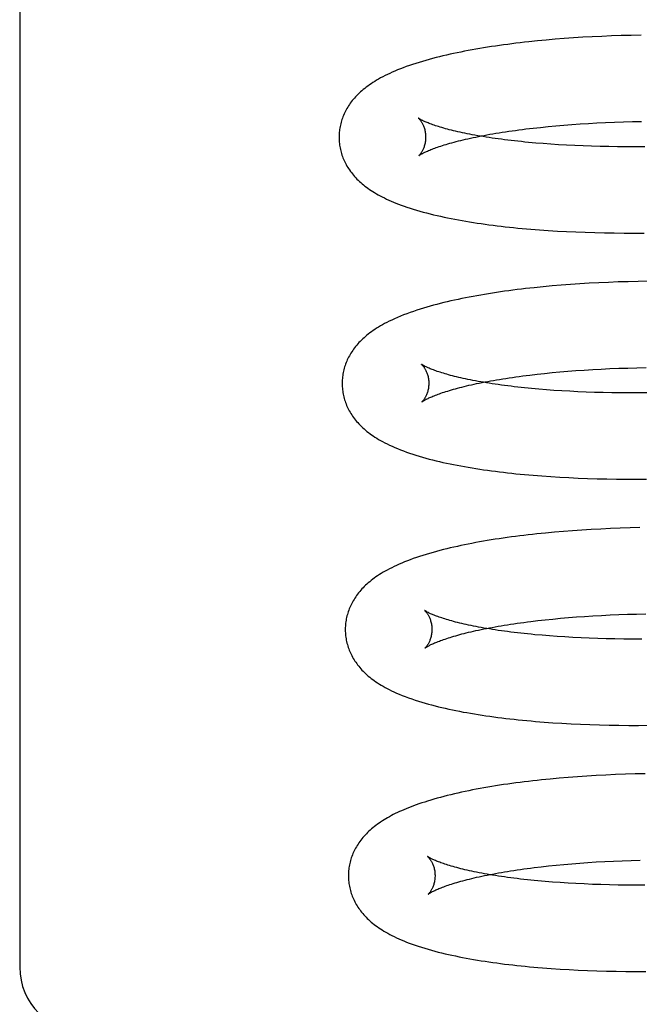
# Model space of a CAD drawing. Header units: inches. Extents: x 0 to 212, y 0 to 138.
# Tile 26 of 100: x 31.429 to 31.572, y 53.426 to 53.653. Entities that reach past the tile are written whole.
import ezdxf

# ---------------------------------------------------------------- set-up
doc = ezdxf.new("R2010")
doc.units = ezdxf.units.IN
doc.header["$LTSCALE"] = 11.6875
doc.header["$MEASUREMENT"] = 0
doc.linetypes.add('HIDDEN', pattern=[0.2, 0.1, -0.1])
doc.layers.add('DEFAULT_2', color=8, linetype='HIDDEN')

msp = doc.modelspace()

# ---------------------------------------------------------------- linework, layer by layer
at = {"layer": 'DEFAULT_2', "color": 8, "linetype": 'HIDDEN'}
for p, q in [((31.42919, 53.68853), (31.42919, 53.43432)), ((31.5487, 53.64802), (31.54669, 53.64782)), ((31.55074, 53.64822), (31.5487, 53.64802)), ((31.5528, 53.6484), (31.55074, 53.64822)), ((31.5549, 53.64856), (31.5528, 53.6484)), ((31.55703, 53.64871), (31.5549, 53.64856)), ((31.55918, 53.64885), (31.55703, 53.64871)), ((31.56136, 53.64897), (31.55918, 53.64885)), ((31.56357, 53.64907), (31.56136, 53.64897)), ((31.56581, 53.64917), (31.56357, 53.64907)), ((31.56806, 53.64924), (31.56581, 53.64917)), ((31.57034, 53.6493), (31.56806, 53.64924)), ((31.57265, 53.64935), (31.57034, 53.6493)), ((31.55854, 53.62886), (31.56048, 53.62898)), ((31.56048, 53.62898), (31.56245, 53.62909)), ((31.56245, 53.62909), (31.56445, 53.62918)), ((31.56445, 53.62918), (31.56649, 53.62927)), ((31.56649, 53.62927), (31.56855, 53.62934)), ((31.56855, 53.62934), (31.57064, 53.62939)), ((31.57064, 53.62939), (31.57275, 53.62944)), ((31.54603, 53.6277), (31.5477, 53.62789)), ((31.5477, 53.62789), (31.5494, 53.62808)), ((31.5494, 53.62808), (31.55115, 53.62826)), ((31.55115, 53.62826), (31.55294, 53.62843)), ((31.55294, 53.62843), (31.55477, 53.62858)), ((31.55477, 53.62858), (31.55664, 53.62873)), ((31.55664, 53.62873), (31.55854, 53.62886)), ((31.55004, 53.62432), (31.54831, 53.62446)), ((31.5518, 53.6242), (31.55004, 53.62432)), ((31.5536, 53.62408), (31.5518, 53.6242)), ((31.55544, 53.62397), (31.5536, 53.62408)), ((31.55731, 53.62388), (31.55544, 53.62397)), ((31.55922, 53.6238), (31.55731, 53.62388)), ((31.56117, 53.62373), (31.55922, 53.6238)), ((31.56315, 53.62368), (31.56117, 53.62373)), ((31.56515, 53.62364), (31.56315, 53.62368)), ((31.56719, 53.62361), (31.56515, 53.62364)), ((31.56925, 53.6236), (31.56719, 53.62361)), ((31.57135, 53.6236), (31.56925, 53.6236)), ((31.57346, 53.62361), (31.57135, 53.6236)), ((31.55121, 53.60428), (31.5533, 53.60415)), ((31.5533, 53.60415), (31.55542, 53.60404)), ((31.55542, 53.60404), (31.55756, 53.60394)), ((31.55756, 53.60394), (31.55974, 53.60386)), ((31.55974, 53.60386), (31.56194, 53.60379)), ((31.56194, 53.60379), (31.56416, 53.60374)), ((31.56416, 53.60374), (31.56642, 53.60371)), ((31.56642, 53.60371), (31.56869, 53.60369)), ((31.56869, 53.60369), (31.57099, 53.60369)), ((31.57099, 53.60369), (31.57331, 53.6037)), ((31.57428, 53.59257), (31.57195, 53.59253)), ((31.55001, 53.59129), (31.54798, 53.59108)), ((31.55207, 53.59148), (31.55001, 53.59129)), ((31.55417, 53.59166), (31.55207, 53.59148)), ((31.5563, 53.59182), (31.55417, 53.59166)), ((31.55845, 53.59197), (31.5563, 53.59182)), ((31.56064, 53.5921), (31.55845, 53.59197)), ((31.56285, 53.59222), (31.56064, 53.5921)), ((31.56509, 53.59232), (31.56285, 53.59222)), ((31.56735, 53.5924), (31.56509, 53.59232)), ((31.56964, 53.59247), (31.56735, 53.5924)), ((31.57195, 53.59253), (31.56964, 53.59247)), ((31.5595, 53.57208), (31.56145, 53.5722)), ((31.56145, 53.5722), (31.56343, 53.57231)), ((31.56343, 53.57231), (31.56544, 53.57241)), ((31.56544, 53.57241), (31.56748, 53.57249)), ((31.56748, 53.57249), (31.56955, 53.57255)), ((31.56955, 53.57255), (31.57165, 53.57261)), ((31.57165, 53.57261), (31.57377, 53.57265)), ((31.54693, 53.57093), (31.54861, 53.57112)), ((31.54861, 53.57112), (31.55032, 53.57131)), ((31.55032, 53.57131), (31.55208, 53.57149)), ((31.55208, 53.57149), (31.55388, 53.57165)), ((31.55388, 53.57165), (31.55572, 53.57181)), ((31.55572, 53.57181), (31.55759, 53.57195)), ((31.55759, 53.57195), (31.5595, 53.57208)), ((31.55076, 53.56753), (31.54904, 53.56767)), ((31.55252, 53.5674), (31.55076, 53.56753)), ((31.55432, 53.56729), (31.55252, 53.5674)), ((31.55616, 53.56718), (31.55432, 53.56729)), ((31.55804, 53.56709), (31.55616, 53.56718)), ((31.55995, 53.56701), (31.55804, 53.56709)), ((31.5619, 53.56694), (31.55995, 53.56701)), ((31.56387, 53.56689), (31.5619, 53.56694)), ((31.56588, 53.56685), (31.56387, 53.56689)), ((31.56792, 53.56682), (31.56588, 53.56685)), ((31.56998, 53.56681), (31.56792, 53.56682)), ((31.57207, 53.56681), (31.56998, 53.56681)), ((31.57419, 53.56682), (31.57207, 53.56681)), ((31.55176, 53.5475), (31.55385, 53.54737)), ((31.55385, 53.54737), (31.55596, 53.54726)), ((31.55596, 53.54726), (31.55811, 53.54716)), ((31.55811, 53.54716), (31.56028, 53.54707)), ((31.56028, 53.54707), (31.56248, 53.54701)), ((31.56248, 53.54701), (31.56471, 53.54696)), ((31.56471, 53.54696), (31.56696, 53.54692)), ((31.56696, 53.54692), (31.56924, 53.5469)), ((31.56924, 53.5469), (31.57154, 53.5469)), ((31.57154, 53.5469), (31.57386, 53.54691)), ((31.55056, 53.53448), (31.54854, 53.53428)), ((31.55261, 53.53467), (31.55056, 53.53448)), ((31.55469, 53.53485), (31.55261, 53.53467)), ((31.55681, 53.53501), (31.55469, 53.53485)), ((31.55895, 53.53516), (31.55681, 53.53501)), ((31.56112, 53.53529), (31.55895, 53.53516)), ((31.56332, 53.53541), (31.56112, 53.53529)), ((31.56554, 53.53551), (31.56332, 53.53541)), ((31.56779, 53.5356), (31.56554, 53.53551)), ((31.57007, 53.53568), (31.56779, 53.5356)), ((31.57237, 53.53573), (31.57007, 53.53568)), ((31.55959, 53.51525), (31.56151, 53.51537)), ((31.56151, 53.51537), (31.56347, 53.51548)), ((31.56347, 53.51548), (31.56546, 53.51558)), ((31.56546, 53.51558), (31.56748, 53.51567)), ((31.56748, 53.51567), (31.56952, 53.51574)), ((31.56952, 53.51574), (31.5716, 53.5158)), ((31.5716, 53.5158), (31.5737, 53.51585)), ((31.54718, 53.51408), (31.54883, 53.51428)), ((31.54883, 53.51428), (31.55052, 53.51447)), ((31.55052, 53.51447), (31.55226, 53.51464)), ((31.55226, 53.51464), (31.55403, 53.51481)), ((31.55403, 53.51481), (31.55585, 53.51497)), ((31.55585, 53.51497), (31.5577, 53.51512)), ((31.5577, 53.51512), (31.55959, 53.51525)), ((31.55148, 53.51074), (31.54976, 53.51088)), ((31.55324, 53.51061), (31.55148, 53.51074)), ((31.55504, 53.5105), (31.55324, 53.51061)), ((31.55688, 53.51039), (31.55504, 53.5105)), ((31.55876, 53.5103), (31.55688, 53.51039)), ((31.56067, 53.51022), (31.55876, 53.5103)), ((31.56261, 53.51015), (31.56067, 53.51022)), ((31.56459, 53.5101), (31.56261, 53.51015)), ((31.5666, 53.51006), (31.56459, 53.5101)), ((31.56863, 53.51003), (31.5666, 53.51006)), ((31.5707, 53.51001), (31.56863, 53.51003)), ((31.57279, 53.51002), (31.5707, 53.51001)), ((31.55229, 53.49072), (31.55437, 53.49059)), ((31.55437, 53.49059), (31.55649, 53.49047)), ((31.55649, 53.49047), (31.55863, 53.49037)), ((31.55863, 53.49037), (31.56081, 53.49029)), ((31.56081, 53.49029), (31.56301, 53.49022)), ((31.56301, 53.49022), (31.56523, 53.49017)), ((31.56523, 53.49017), (31.56749, 53.49013)), ((31.56749, 53.49013), (31.56976, 53.49011)), ((31.56976, 53.49011), (31.57206, 53.4901)), ((31.57206, 53.4901), (31.57439, 53.49012)), ((31.55166, 53.47773), (31.54963, 53.47752)), ((31.55373, 53.47792), (31.55166, 53.47773)), ((31.55583, 53.47809), (31.55373, 53.47792)), ((31.55795, 53.47825), (31.55583, 53.47809)), ((31.56011, 53.4784), (31.55795, 53.47825)), ((31.56229, 53.47853), (31.56011, 53.4784)), ((31.5645, 53.47864), (31.56229, 53.47853)), ((31.56674, 53.47874), (31.5645, 53.47864)), ((31.56901, 53.47883), (31.56674, 53.47874)), ((31.57129, 53.4789), (31.56901, 53.47883)), ((31.5736, 53.47895), (31.57129, 53.4789)), ((31.56037, 53.45846), (31.56229, 53.45859)), ((31.56229, 53.45859), (31.56425, 53.4587)), ((31.56425, 53.4587), (31.56624, 53.45879)), ((31.56624, 53.45879), (31.56826, 53.45888)), ((31.56826, 53.45888), (31.57031, 53.45895)), ((31.57031, 53.45895), (31.57239, 53.45901)), ((31.54794, 53.45729), (31.54959, 53.45749)), ((31.54959, 53.45749), (31.55129, 53.45768)), ((31.55129, 53.45768), (31.55302, 53.45786)), ((31.55302, 53.45786), (31.5548, 53.45803)), ((31.5548, 53.45803), (31.55662, 53.45818)), ((31.55662, 53.45818), (31.55847, 53.45833)), ((31.55847, 53.45833), (31.56037, 53.45846)), ((31.5522, 53.45395), (31.55048, 53.45409)), ((31.55396, 53.45382), (31.5522, 53.45395)), ((31.55576, 53.4537), (31.55396, 53.45382)), ((31.5576, 53.4536), (31.55576, 53.4537)), ((31.55948, 53.45351), (31.5576, 53.4536)), ((31.56139, 53.45343), (31.55948, 53.45351)), ((31.56333, 53.45336), (31.56139, 53.45343)), ((31.56531, 53.4533), (31.56333, 53.45336)), ((31.56732, 53.45326), (31.56531, 53.4533)), ((31.56936, 53.45324), (31.56732, 53.45326)), ((31.57142, 53.45322), (31.56936, 53.45324)), ((31.57351, 53.45322), (31.57142, 53.45322)), ((31.55186, 53.43401), (31.55392, 53.43387)), ((31.55392, 53.43387), (31.556, 53.43375)), ((31.556, 53.43375), (31.55812, 53.43364)), ((31.55812, 53.43364), (31.56027, 53.43355)), ((31.56027, 53.43355), (31.56244, 53.43347)), ((31.56244, 53.43347), (31.56464, 53.43341)), ((31.56464, 53.43341), (31.56687, 53.43336)), ((31.56687, 53.43336), (31.56912, 53.43333)), ((31.56912, 53.43333), (31.5714, 53.43331)), ((31.5714, 53.43331), (31.57369, 53.43332))]:
    msp.add_line(p, q, dxfattribs=at)
for points in [[(31.54669, 53.64782), (31.5457, 53.64771), (31.54472, 53.64759), (31.54375, 53.64748), (31.54278, 53.64736), (31.54183, 53.64723), (31.54088, 53.64711), (31.53994, 53.64698), (31.53901, 53.64684), (31.53809, 53.6467), (31.53717, 53.64656), (31.53627, 53.64642), (31.53537, 53.64627), (31.53448, 53.64611), (31.5336, 53.64596), (31.53273, 53.6458), (31.53187, 53.64563), (31.53101, 53.64546), (31.53017, 53.64529), (31.52934, 53.64512), (31.52852, 53.64494), (31.5277, 53.64475), (31.5269, 53.64456), (31.5261, 53.64437), (31.5253, 53.64417), (31.52451, 53.64396), (31.52372, 53.64375), (31.52294, 53.64353), (31.52215, 53.6433), (31.52138, 53.64307), (31.52062, 53.64283), (31.51987, 53.64259), (31.51914, 53.64234), (31.51843, 53.64209), (31.51773, 53.64183), (31.51707, 53.64158), (31.51642, 53.64132), (31.5158, 53.64106), (31.51519, 53.6408), (31.51461, 53.64054), (31.51406, 53.64027), (31.51352, 53.64001), (31.513, 53.63975), (31.5125, 53.63948), (31.51202, 53.63921), (31.51157, 53.63895), (31.51113, 53.63868), (31.5107, 53.63842), (31.5103, 53.63815), (31.50991, 53.63788), (31.50954, 53.63761), (31.50918, 53.63735), (31.50883, 53.63707), (31.50849, 53.6368), (31.50817, 53.63653), (31.50786, 53.63625), (31.50755, 53.63597), (31.50726, 53.63569), (31.50698, 53.6354), (31.50671, 53.63512), (31.50645, 53.63483), (31.5062, 53.63453), (31.50596, 53.63424), (31.50573, 53.63394), (31.50551, 53.63364), (31.5053, 53.63334), (31.50509, 53.63304), (31.5049, 53.63273), (31.50472, 53.63242), (31.50454, 53.63211), (31.50438, 53.6318), (31.50422, 53.63148), (31.50407, 53.63117), (31.50393, 53.63085), (31.5038, 53.63053), (31.50368, 53.63021), (31.50357, 53.62989), (31.50347, 53.62957), (31.50337, 53.62924), (31.50329, 53.62891), (31.50321, 53.62859), (31.50314, 53.62826), (31.50308, 53.62792), (31.50303, 53.62759), (31.50299, 53.62726), (31.50295, 53.62693), (31.50293, 53.62659), (31.50291, 53.62626), (31.5029, 53.62592), (31.5029, 53.62564)], [(31.52122, 53.6302), (31.52121, 53.63021), (31.5212, 53.63022), (31.5212, 53.63021), (31.52122, 53.6302), (31.52124, 53.63018), (31.52126, 53.63016), (31.5213, 53.63013), (31.52133, 53.63009), (31.52138, 53.63005), (31.52143, 53.62999), (31.52148, 53.62993), (31.52154, 53.62987), (31.5216, 53.62979), (31.52166, 53.62971), (31.52173, 53.62962), (31.5218, 53.62952), (31.52187, 53.62942), (31.52194, 53.6293), (31.52202, 53.62917), (31.52209, 53.62904), (31.52217, 53.6289), (31.52225, 53.62874), (31.52232, 53.62858), (31.5224, 53.6284), (31.52247, 53.62821), (31.52254, 53.62802), (31.52261, 53.62781), (31.52267, 53.6276), (31.52272, 53.62737), (31.52277, 53.62714), (31.52282, 53.62689), (31.52285, 53.62664), (31.52288, 53.62639), (31.52289, 53.62613), (31.5229, 53.62589)], [(31.54831, 53.62446), (31.54664, 53.62461), (31.54581, 53.62469), (31.545, 53.62478), (31.5442, 53.62486), (31.54341, 53.62495), (31.54264, 53.62503), (31.54187, 53.62513), (31.54112, 53.62522), (31.54038, 53.62532), (31.53965, 53.62541), (31.53893, 53.62551), (31.53823, 53.62561), (31.53754, 53.62572), (31.53686, 53.62582), (31.5362, 53.62593), (31.53554, 53.62604), (31.53491, 53.62615), (31.53428, 53.62626), (31.53367, 53.62637), (31.53308, 53.62648), (31.53249, 53.6266), (31.53193, 53.62671), (31.53137, 53.62683), (31.53084, 53.62695), (31.53031, 53.62706), (31.5298, 53.62718), (31.52931, 53.6273), (31.52883, 53.62742), (31.52836, 53.62754), (31.52791, 53.62765), (31.52748, 53.62777), (31.52706, 53.62789), (31.52666, 53.62801), (31.52627, 53.62812), (31.52589, 53.62824), (31.52554, 53.62835), (31.52519, 53.62846), (31.52487, 53.62857), (31.52455, 53.62868), (31.52426, 53.62879), (31.52397, 53.62889), (31.52371, 53.62899), (31.52346, 53.62909), (31.52322, 53.62919), (31.523, 53.62928), (31.52279, 53.62937), (31.5226, 53.62945), (31.52242, 53.62954), (31.52226, 53.62962), (31.5221, 53.62969), (31.52197, 53.62976), (31.52184, 53.62983), (31.52173, 53.62989), (31.52163, 53.62995), (31.52154, 53.63), (31.52146, 53.63004), (31.52139, 53.63009), (31.52133, 53.63012), (31.52129, 53.63015), (31.52125, 53.63018), (31.52123, 53.6302), (31.52122, 53.6302)], [(31.52131, 53.62152), (31.52131, 53.62152), (31.52132, 53.62153), (31.52134, 53.62154), (31.52137, 53.62156), (31.5214, 53.62159), (31.52145, 53.62162), (31.52151, 53.62166), (31.52157, 53.62171), (31.52165, 53.62175), (31.52174, 53.62181), (31.52184, 53.62187), (31.52196, 53.62194), (31.52208, 53.62201), (31.52222, 53.62208), (31.52238, 53.62216), (31.52254, 53.62224), (31.52272, 53.62233), (31.52292, 53.62242), (31.52312, 53.62252), (31.52335, 53.62262), (31.52358, 53.62272), (31.52384, 53.62283), (31.5241, 53.62294), (31.52438, 53.62305), (31.52468, 53.62316), (31.52499, 53.62328), (31.52532, 53.6234), (31.52567, 53.62352), (31.52603, 53.62365), (31.5264, 53.62377), (31.52679, 53.6239), (31.5272, 53.62402), (31.52762, 53.62415), (31.52805, 53.62428), (31.52851, 53.62441), (31.52897, 53.62454), (31.52945, 53.62467), (31.52995, 53.6248), (31.53046, 53.62493), (31.53099, 53.62506), (31.53153, 53.6252), (31.53208, 53.62533), (31.53265, 53.62546), (31.53324, 53.62559), (31.53384, 53.62571), (31.53445, 53.62584), (31.53508, 53.62597), (31.53572, 53.6261), (31.53637, 53.62622), (31.53704, 53.62634), (31.53772, 53.62647), (31.53841, 53.62659), (31.53912, 53.62671), (31.53984, 53.62682), (31.54057, 53.62694), (31.54131, 53.62705), (31.54207, 53.62717), (31.54284, 53.62728), (31.54362, 53.62738), (31.54441, 53.62749), (31.54522, 53.6276), (31.54603, 53.6277)], [(31.5029, 53.62564), (31.50291, 53.62535), (31.50293, 53.62501), (31.50295, 53.62467), (31.50299, 53.62434), (31.50303, 53.624), (31.50308, 53.62367), (31.50314, 53.62333), (31.50321, 53.623), (31.50329, 53.62267), (31.50338, 53.62234), (31.50347, 53.62201), (31.50358, 53.62169), (31.50369, 53.62136), (31.50381, 53.62104), (31.50395, 53.62072), (31.50408, 53.62041), (31.50423, 53.62009), (31.50439, 53.61978), (31.50456, 53.61947), (31.50473, 53.61916), (31.50492, 53.61885), (31.50511, 53.61855), (31.50532, 53.61824), (31.50554, 53.61793), (31.50576, 53.61763), (31.506, 53.61733), (31.50625, 53.61703), (31.50651, 53.61673), (31.50677, 53.61644), (31.50705, 53.61616), (31.50733, 53.61587), (31.50762, 53.6156), (31.50792, 53.61532), (31.50823, 53.61506), (31.50855, 53.61479), (31.50888, 53.61453), (31.50922, 53.61427), (31.50957, 53.61402), (31.50993, 53.61376), (31.51031, 53.61351), (31.5107, 53.61326), (31.5111, 53.61301), (31.51152, 53.61276), (31.51195, 53.61252), (31.51241, 53.61227), (31.51287, 53.61203), (31.51336, 53.61179), (31.51386, 53.61154), (31.51437, 53.61131), (31.51491, 53.61107), (31.51546, 53.61083), (31.51604, 53.6106), (31.51664, 53.61037), (31.51726, 53.61013), (31.51791, 53.6099), (31.51859, 53.60967), (31.51929, 53.60943), (31.52002, 53.6092), (31.52077, 53.60897), (31.52155, 53.60875), (31.52233, 53.60853), (31.52313, 53.60832), (31.52392, 53.60812), (31.52473, 53.60792), (31.52553, 53.60773), (31.52633, 53.60755), (31.52714, 53.60737), (31.52795, 53.6072), (31.52878, 53.60703), (31.52961, 53.60687), (31.53045, 53.60672), (31.53131, 53.60656), (31.53217, 53.60641), (31.53304, 53.60627), (31.53392, 53.60613), (31.53481, 53.60599), (31.53571, 53.60586), (31.53661, 53.60573), (31.53752, 53.60561), (31.53845, 53.60549), (31.53938, 53.60537), (31.54032, 53.60526), (31.54127, 53.60515), (31.54222, 53.60505), (31.54319, 53.60495), (31.54416, 53.60485), (31.54515, 53.60476), (31.54614, 53.60467), (31.54714, 53.60458), (31.54814, 53.6045), (31.54916, 53.60442), (31.55121, 53.60428)], [(31.5229, 53.62589), (31.5229, 53.62565), (31.52289, 53.62539), (31.52287, 53.62513), (31.52284, 53.62488), (31.5228, 53.62463), (31.52276, 53.6244), (31.52271, 53.62417), (31.52265, 53.62395), (31.52259, 53.62374), (31.52253, 53.62355), (31.52246, 53.62336), (31.52239, 53.62318), (31.52232, 53.62301), (31.52224, 53.62286), (31.52217, 53.62271), (31.5221, 53.62257), (31.52203, 53.62245), (31.52195, 53.62233), (31.52189, 53.62222), (31.52182, 53.62212), (31.52175, 53.62203), (31.52169, 53.62195), (31.52163, 53.62187), (31.52158, 53.6218), (31.52153, 53.62174), (31.52148, 53.62169), (31.52144, 53.62165), (31.5214, 53.62161), (31.52137, 53.62158), (31.52134, 53.62155), (31.52132, 53.62153), (31.52131, 53.62152), (31.52131, 53.62152)], [(31.54798, 53.59108), (31.54697, 53.59098), (31.54598, 53.59086), (31.54499, 53.59075), (31.54401, 53.59063), (31.54304, 53.59051), (31.54208, 53.59038), (31.54113, 53.59025), (31.54018, 53.59012), (31.53925, 53.58998), (31.53832, 53.58984), (31.53741, 53.58969), (31.5365, 53.58954), (31.5356, 53.58939), (31.53471, 53.58924), (31.53383, 53.58908), (31.53295, 53.58891), (31.53209, 53.58874), (31.53123, 53.58857), (31.53038, 53.58839), (31.52954, 53.58821), (31.52871, 53.58803), (31.52788, 53.58783), (31.52707, 53.58764), (31.52627, 53.58744), (31.52548, 53.58724), (31.5247, 53.58703), (31.52393, 53.58682), (31.52316, 53.5866), (31.5224, 53.58637), (31.52163, 53.58613), (31.52087, 53.58589), (31.5201, 53.58563), (31.51933, 53.58536), (31.51857, 53.58508), (31.51781, 53.5848), (31.51709, 53.58451), (31.51638, 53.58421), (31.51571, 53.58392), (31.51509, 53.58363), (31.51449, 53.58335), (31.51394, 53.58307), (31.51342, 53.5828), (31.51293, 53.58253), (31.51246, 53.58226), (31.51202, 53.58199), (31.51159, 53.58173), (31.51117, 53.58146), (31.51077, 53.58119), (31.51039, 53.58092), (31.51002, 53.58065), (31.50966, 53.58038), (31.50932, 53.5801), (31.50899, 53.57982), (31.50867, 53.57954), (31.50836, 53.57926), (31.50807, 53.57898), (31.50778, 53.57869), (31.50751, 53.57841), (31.50724, 53.57811), (31.50699, 53.57782), (31.50674, 53.57752), (31.50651, 53.57722), (31.50628, 53.57692), (31.50606, 53.57662), (31.50586, 53.57631), (31.50566, 53.576), (31.50547, 53.57569), (31.50529, 53.57538), (31.50512, 53.57506), (31.50496, 53.57474), (31.50481, 53.57443), (31.50467, 53.57411), (31.50454, 53.57379), (31.50442, 53.57346), (31.5043, 53.57314), (31.5042, 53.57281), (31.5041, 53.57248), (31.50401, 53.57215), (31.50394, 53.57182), (31.50386, 53.57149), (31.5038, 53.57116), (31.50375, 53.57082), (31.50371, 53.57048), (31.50367, 53.57015), (31.50365, 53.56981), (31.50363, 53.56947), (31.50362, 53.56914), (31.50362, 53.56884)], [(31.52194, 53.57341), (31.52193, 53.57342), (31.52192, 53.57343), (31.52192, 53.57342), (31.52194, 53.57341), (31.52196, 53.57339), (31.52198, 53.57337), (31.52202, 53.57334), (31.52205, 53.5733), (31.5221, 53.57325), (31.52215, 53.5732), (31.5222, 53.57314), (31.52226, 53.57308), (31.52232, 53.573), (31.52238, 53.57292), (31.52245, 53.57283), (31.52252, 53.57273), (31.52259, 53.57262), (31.52266, 53.57251), (31.52274, 53.57238), (31.52281, 53.57225), (31.52289, 53.5721), (31.52297, 53.57195), (31.52304, 53.57178), (31.52312, 53.57161), (31.52319, 53.57142), (31.52326, 53.57123), (31.52333, 53.57102), (31.52339, 53.57081), (31.52344, 53.57058), (31.52349, 53.57035), (31.52354, 53.5701), (31.52357, 53.56985), (31.5236, 53.5696), (31.52361, 53.56934), (31.52362, 53.5691)], [(31.54904, 53.56767), (31.54736, 53.56782), (31.54654, 53.5679), (31.54573, 53.56798), (31.54493, 53.56807), (31.54414, 53.56815), (31.54336, 53.56824), (31.5426, 53.56833), (31.54184, 53.56843), (31.5411, 53.56852), (31.54037, 53.56862), (31.53966, 53.56872), (31.53895, 53.56882), (31.53826, 53.56893), (31.53759, 53.56903), (31.53692, 53.56914), (31.53627, 53.56925), (31.53563, 53.56936), (31.53501, 53.56947), (31.5344, 53.56958), (31.5338, 53.56969), (31.53322, 53.56981), (31.53265, 53.56992), (31.5321, 53.57004), (31.53156, 53.57015), (31.53104, 53.57027), (31.53053, 53.57039), (31.53003, 53.57051), (31.52955, 53.57063), (31.52909, 53.57074), (31.52864, 53.57086), (31.5282, 53.57098), (31.52778, 53.5711), (31.52738, 53.57121), (31.52699, 53.57133), (31.52662, 53.57144), (31.52626, 53.57156), (31.52592, 53.57167), (31.52559, 53.57178), (31.52528, 53.57189), (31.52498, 53.57199), (31.5247, 53.5721), (31.52443, 53.5722), (31.52418, 53.5723), (31.52394, 53.57239), (31.52372, 53.57249), (31.52351, 53.57258), (31.52332, 53.57266), (31.52314, 53.57275), (31.52298, 53.57282), (31.52282, 53.5729), (31.52269, 53.57297), (31.52256, 53.57304), (31.52245, 53.5731), (31.52235, 53.57315), (31.52226, 53.57321), (31.52218, 53.57325), (31.52211, 53.57329), (31.52206, 53.57333), (31.52201, 53.57336), (31.52197, 53.57339), (31.52195, 53.57341), (31.52194, 53.57341)], [(31.52203, 53.56473), (31.52204, 53.56474), (31.52206, 53.56475), (31.52209, 53.56477), (31.52213, 53.5648), (31.52217, 53.56483), (31.52223, 53.56487), (31.5223, 53.56492), (31.52238, 53.56497), (31.52247, 53.56502), (31.52258, 53.56509), (31.52269, 53.56515), (31.52282, 53.56522), (31.52296, 53.5653), (31.52311, 53.56538), (31.52328, 53.56546), (31.52346, 53.56555), (31.52366, 53.56564), (31.52387, 53.56574), (31.52409, 53.56584), (31.52433, 53.56594), (31.52459, 53.56605), (31.52486, 53.56616), (31.52514, 53.56627), (31.52544, 53.56639), (31.52576, 53.56651), (31.52609, 53.56663), (31.52644, 53.56675), (31.5268, 53.56687), (31.52718, 53.567), (31.52757, 53.56712), (31.52798, 53.56725), (31.5284, 53.56738), (31.52884, 53.56751), (31.5293, 53.56764), (31.52977, 53.56777), (31.53025, 53.5679), (31.53075, 53.56803), (31.53127, 53.56816), (31.5318, 53.5683), (31.53234, 53.56843), (31.5329, 53.56856), (31.53348, 53.56869), (31.53406, 53.56882), (31.53467, 53.56895), (31.53528, 53.56907), (31.53591, 53.5692), (31.53656, 53.56933), (31.53722, 53.56945), (31.53789, 53.56958), (31.53857, 53.5697), (31.53927, 53.56982), (31.53998, 53.56994), (31.5407, 53.57006), (31.54144, 53.57017), (31.54219, 53.57029), (31.54295, 53.5704), (31.54372, 53.57051), (31.54451, 53.57062), (31.5453, 53.57072), (31.54611, 53.57083), (31.54693, 53.57093)], [(31.50362, 53.56884), (31.50363, 53.56856), (31.50365, 53.56822), (31.50367, 53.56788), (31.5037, 53.56755), (31.50375, 53.56721), (31.5038, 53.56688), (31.50386, 53.56655), (31.50393, 53.56621), (31.50401, 53.56588), (31.5041, 53.56555), (31.50419, 53.56523), (31.5043, 53.5649), (31.50441, 53.56458), (31.50453, 53.56426), (31.50466, 53.56394), (31.5048, 53.56362), (31.50495, 53.5633), (31.50511, 53.56299), (31.50528, 53.56268), (31.50545, 53.56237), (31.50564, 53.56206), (31.50583, 53.56176), (31.50604, 53.56145), (31.50625, 53.56115), (31.50648, 53.56085), (31.50671, 53.56054), (31.50696, 53.56024), (31.50722, 53.55995), (31.50749, 53.55965), (31.50778, 53.55936), (31.50807, 53.55906), (31.50838, 53.55878), (31.50869, 53.55849), (31.50902, 53.55821), (31.50935, 53.55794), (31.5097, 53.55766), (31.51006, 53.5574), (31.51043, 53.55713), (31.51081, 53.55687), (31.5112, 53.55661), (31.51161, 53.55635), (31.51204, 53.55609), (31.51249, 53.55583), (31.51297, 53.55557), (31.51347, 53.5553), (31.51399, 53.55503), (31.51455, 53.55476), (31.51514, 53.55449), (31.51576, 53.55422), (31.5164, 53.55395), (31.51707, 53.55369), (31.51775, 53.55343), (31.51846, 53.55317), (31.51917, 53.55292), (31.51991, 53.55268), (31.52065, 53.55244), (31.5214, 53.55221), (31.52216, 53.55199), (31.52293, 53.55177), (31.52371, 53.55156), (31.5245, 53.55136), (31.52529, 53.55117), (31.52609, 53.55098), (31.52689, 53.55079), (31.5277, 53.55061), (31.52852, 53.55044), (31.52934, 53.55027), (31.53018, 53.55011), (31.53102, 53.54995), (31.53187, 53.5498), (31.53274, 53.54965), (31.53361, 53.5495), (31.53448, 53.54936), (31.53537, 53.54922), (31.53627, 53.54909), (31.53717, 53.54896), (31.53808, 53.54884), (31.539, 53.54872), (31.53993, 53.5486), (31.54087, 53.54849), (31.54182, 53.54838), (31.54278, 53.54827), (31.54374, 53.54817), (31.54472, 53.54807), (31.5457, 53.54798), (31.54669, 53.54789), (31.54769, 53.54781), (31.54869, 53.54772), (31.54971, 53.54764), (31.55176, 53.5475)], [(31.52362, 53.5691), (31.52362, 53.56886), (31.52361, 53.56859), (31.52359, 53.56834), (31.52356, 53.56808), (31.52352, 53.56784), (31.52348, 53.5676), (31.52343, 53.56738), (31.52337, 53.56716), (31.52331, 53.56695), (31.52325, 53.56675), (31.52318, 53.56656), (31.52311, 53.56639), (31.52303, 53.56622), (31.52296, 53.56606), (31.52289, 53.56592), (31.52281, 53.56578), (31.52274, 53.56565), (31.52267, 53.56554), (31.5226, 53.56543), (31.52254, 53.56533), (31.52247, 53.56524), (31.52241, 53.56515), (31.52235, 53.56508), (31.52229, 53.56501), (31.52224, 53.56495), (31.5222, 53.5649), (31.52216, 53.56485), (31.52212, 53.56481), (31.52209, 53.56478), (31.52206, 53.56476), (31.52204, 53.56474), (31.52203, 53.56473), (31.52203, 53.56473)], [(31.54854, 53.53428), (31.54754, 53.53417), (31.54655, 53.53406), (31.54557, 53.53394), (31.5446, 53.53382), (31.54363, 53.5337), (31.54268, 53.53357), (31.54173, 53.53344), (31.54079, 53.53331), (31.53986, 53.53317), (31.53894, 53.53303), (31.53803, 53.53289), (31.53712, 53.53274), (31.53623, 53.53258), (31.53534, 53.53243), (31.53446, 53.53227), (31.53359, 53.5321), (31.53273, 53.53194), (31.53188, 53.53177), (31.53105, 53.53159), (31.53022, 53.53141), (31.5294, 53.53123), (31.52858, 53.53104), (31.52778, 53.53085), (31.52698, 53.53065), (31.52618, 53.53044), (31.52539, 53.53023), (31.5246, 53.53001), (31.52381, 53.52979), (31.52303, 53.52955), (31.52226, 53.52931), (31.52151, 53.52907), (31.52077, 53.52882), (31.52005, 53.52857), (31.51935, 53.52832), (31.51867, 53.52806), (31.51801, 53.5278), (31.51738, 53.52754), (31.51677, 53.52728), (31.51618, 53.52701), (31.51562, 53.52675), (31.51507, 53.52649), (31.51455, 53.52622), (31.51404, 53.52595), (31.51356, 53.52569), (31.5131, 53.52542), (31.51265, 53.52515), (31.51222, 53.52488), (31.51181, 53.52462), (31.51142, 53.52435), (31.51104, 53.52408), (31.51068, 53.52381), (31.51033, 53.52354), (31.50999, 53.52326), (31.50966, 53.52299), (31.50934, 53.52271), (31.50904, 53.52243), (31.50874, 53.52215), (31.50846, 53.52186), (31.50819, 53.52157), (31.50793, 53.52128), (31.50767, 53.52099), (31.50743, 53.52069), (31.5072, 53.5204), (31.50697, 53.52009), (31.50676, 53.51979), (31.50655, 53.51949), (31.50636, 53.51918), (31.50617, 53.51887), (31.506, 53.51856), (31.50583, 53.51824), (31.50567, 53.51793), (31.50552, 53.51761), (31.50538, 53.51729), (31.50525, 53.51697), (31.50513, 53.51665), (31.50502, 53.51633), (31.50491, 53.516), (31.50482, 53.51568), (31.50473, 53.51535), (31.50465, 53.51502), (31.50458, 53.51469), (31.50452, 53.51435), (31.50447, 53.51402), (31.50443, 53.51369), (31.50439, 53.51335), (31.50437, 53.51301), (31.50435, 53.51268), (31.50434, 53.51234), (31.50434, 53.51205)], [(31.52266, 53.51662), (31.52265, 53.51663), (31.52264, 53.51664), (31.52264, 53.51663), (31.52266, 53.51662), (31.52268, 53.5166), (31.5227, 53.51658), (31.52274, 53.51655), (31.52277, 53.51651), (31.52282, 53.51646), (31.52287, 53.51641), (31.52292, 53.51635), (31.52298, 53.51628), (31.52304, 53.51621), (31.5231, 53.51613), (31.52317, 53.51604), (31.52324, 53.51594), (31.52331, 53.51583), (31.52338, 53.51572), (31.52346, 53.51559), (31.52353, 53.51546), (31.52361, 53.51531), (31.52369, 53.51516), (31.52376, 53.51499), (31.52384, 53.51482), (31.52391, 53.51463), (31.52398, 53.51444), (31.52405, 53.51423), (31.52411, 53.51401), (31.52416, 53.51379), (31.52421, 53.51355), (31.52426, 53.51331), (31.52429, 53.51306), (31.52432, 53.51281), (31.52433, 53.51254), (31.52434, 53.51231)], [(31.54976, 53.51088), (31.54808, 53.51103), (31.54726, 53.51111), (31.54644, 53.51119), (31.54564, 53.51128), (31.54486, 53.51136), (31.54408, 53.51145), (31.54331, 53.51154), (31.54256, 53.51164), (31.54182, 53.51173), (31.54109, 53.51183), (31.54037, 53.51193), (31.53967, 53.51203), (31.53898, 53.51213), (31.5383, 53.51224), (31.53764, 53.51235), (31.53699, 53.51246), (31.53635, 53.51256), (31.53572, 53.51268), (31.53511, 53.51279), (31.53452, 53.5129), (31.53394, 53.51302), (31.53337, 53.51313), (31.53282, 53.51325), (31.53228, 53.51336), (31.53175, 53.51348), (31.53124, 53.5136), (31.53075, 53.51372), (31.53027, 53.51384), (31.5298, 53.51395), (31.52935, 53.51407), (31.52892, 53.51419), (31.5285, 53.51431), (31.5281, 53.51442), (31.52771, 53.51454), (31.52733, 53.51465), (31.52698, 53.51477), (31.52663, 53.51488), (31.5263, 53.51499), (31.52599, 53.5151), (31.5257, 53.5152), (31.52542, 53.51531), (31.52515, 53.51541), (31.5249, 53.51551), (31.52466, 53.5156), (31.52444, 53.5157), (31.52423, 53.51579), (31.52404, 53.51587), (31.52386, 53.51595), (31.5237, 53.51603), (31.52355, 53.51611), (31.52341, 53.51618), (31.52328, 53.51625), (31.52317, 53.51631), (31.52307, 53.51636), (31.52298, 53.51642), (31.5229, 53.51646), (31.52283, 53.5165), (31.52278, 53.51654), (31.52273, 53.51657), (31.52269, 53.5166), (31.52267, 53.51661), (31.52266, 53.51662)], [(31.52275, 53.50794), (31.52276, 53.50794), (31.52278, 53.50796), (31.5228, 53.50798), (31.52284, 53.508), (31.52288, 53.50804), (31.52294, 53.50807), (31.523, 53.50812), (31.52308, 53.50816), (31.52317, 53.50822), (31.52327, 53.50828), (31.52338, 53.50834), (31.5235, 53.50841), (31.52364, 53.50849), (31.52379, 53.50856), (31.52395, 53.50865), (31.52413, 53.50873), (31.52432, 53.50882), (31.52452, 53.50892), (31.52474, 53.50902), (31.52497, 53.50912), (31.52522, 53.50922), (31.52549, 53.50933), (31.52576, 53.50944), (31.52606, 53.50956), (31.52636, 53.50967), (31.52669, 53.50979), (31.52703, 53.50991), (31.52738, 53.51003), (31.52775, 53.51016), (31.52814, 53.51028), (31.52854, 53.51041), (31.52895, 53.51054), (31.52938, 53.51067), (31.52983, 53.5108), (31.53029, 53.51092), (31.53077, 53.51105), (31.53126, 53.51119), (31.53176, 53.51132), (31.53228, 53.51145), (31.53282, 53.51158), (31.53337, 53.51171), (31.53393, 53.51184), (31.53451, 53.51197), (31.5351, 53.51209), (31.53571, 53.51222), (31.53633, 53.51235), (31.53696, 53.51247), (31.53761, 53.5126), (31.53827, 53.51272), (31.53894, 53.51285), (31.53963, 53.51297), (31.54033, 53.51309), (31.54104, 53.5132), (31.54177, 53.51332), (31.5425, 53.51343), (31.54325, 53.51355), (31.54401, 53.51366), (31.54479, 53.51377), (31.54557, 53.51387), (31.54637, 53.51398), (31.54718, 53.51408)], [(31.50434, 53.51205), (31.50435, 53.51177), (31.50437, 53.51143), (31.50439, 53.51109), (31.50443, 53.51076), (31.50447, 53.51042), (31.50452, 53.51009), (31.50458, 53.50975), (31.50465, 53.50942), (31.50473, 53.50909), (31.50482, 53.50876), (31.50491, 53.50843), (31.50502, 53.50811), (31.50513, 53.50778), (31.50525, 53.50746), (31.50539, 53.50714), (31.50553, 53.50682), (31.50567, 53.50651), (31.50583, 53.50619), (31.506, 53.50588), (31.50618, 53.50557), (31.50636, 53.50526), (31.50656, 53.50495), (31.50676, 53.50465), (31.50698, 53.50435), (31.5072, 53.50405), (31.50744, 53.50375), (31.50768, 53.50346), (31.50793, 53.50317), (31.50819, 53.50288), (31.50847, 53.5026), (31.50875, 53.50231), (31.50904, 53.50204), (31.50935, 53.50176), (31.50966, 53.50149), (31.50999, 53.50121), (31.51032, 53.50095), (31.51067, 53.50068), (31.51104, 53.50042), (31.51141, 53.50015), (31.5118, 53.49989), (31.51221, 53.49963), (31.51263, 53.49938), (31.51307, 53.49912), (31.51352, 53.49886), (31.514, 53.49861), (31.5145, 53.49835), (31.51502, 53.49809), (31.51558, 53.49783), (31.51617, 53.49757), (31.5168, 53.49729), (31.51748, 53.49702), (31.51819, 53.49674), (31.51893, 53.49647), (31.51969, 53.4962), (31.52046, 53.49594), (31.52123, 53.49569), (31.52199, 53.49546), (31.52275, 53.49523), (31.52352, 53.49502), (31.52428, 53.49481), (31.52506, 53.49461), (31.52584, 53.49442), (31.52663, 53.49423), (31.52743, 53.49404), (31.52824, 53.49386), (31.52906, 53.49369), (31.52988, 53.49352), (31.53072, 53.49335), (31.53157, 53.49319), (31.53242, 53.49304), (31.53328, 53.49289), (31.53415, 53.49274), (31.53502, 53.4926), (31.53591, 53.49246), (31.5368, 53.49233), (31.53771, 53.4922), (31.53862, 53.49207), (31.53954, 53.49195), (31.54047, 53.49183), (31.54141, 53.49172), (31.54235, 53.49161), (31.54331, 53.4915), (31.54427, 53.4914), (31.54525, 53.4913), (31.54623, 53.49121), (31.54722, 53.49112), (31.54822, 53.49103), (31.54922, 53.49095), (31.55024, 53.49087), (31.55229, 53.49072)], [(31.52434, 53.51231), (31.52434, 53.51207), (31.52433, 53.51181), (31.52431, 53.51155), (31.52428, 53.5113), (31.52424, 53.51106), (31.5242, 53.51082), (31.52415, 53.51059), (31.5241, 53.51038), (31.52403, 53.51017), (31.52397, 53.50997), (31.5239, 53.50978), (31.52383, 53.50961), (31.52376, 53.50944), (31.52369, 53.50928), (31.52361, 53.50914), (31.52354, 53.509), (31.52347, 53.50887), (31.5234, 53.50876), (31.52333, 53.50865), (31.52326, 53.50855), (31.5232, 53.50846), (31.52314, 53.50837), (31.52308, 53.5083), (31.52302, 53.50823), (31.52297, 53.50817), (31.52292, 53.50811), (31.52288, 53.50807), (31.52284, 53.50803), (31.52281, 53.508), (31.52279, 53.50797), (31.52277, 53.50795), (31.52275, 53.50794), (31.52275, 53.50794)], [(31.54963, 53.47752), (31.54863, 53.47742), (31.54763, 53.47731), (31.54664, 53.47719), (31.54566, 53.47707), (31.54469, 53.47695), (31.54373, 53.47683), (31.54278, 53.4767), (31.54183, 53.47656), (31.54089, 53.47643), (31.53997, 53.47629), (31.53905, 53.47614), (31.53814, 53.476), (31.53724, 53.47584), (31.53635, 53.47569), (31.53546, 53.47553), (31.53459, 53.47537), (31.53373, 53.4752), (31.53287, 53.47503), (31.53202, 53.47485), (31.53118, 53.47467), (31.53035, 53.47449), (31.52953, 53.4743), (31.52871, 53.47411), (31.5279, 53.47391), (31.5271, 53.4737), (31.52632, 53.4735), (31.52555, 53.47329), (31.5248, 53.47307), (31.52407, 53.47286), (31.52336, 53.47264), (31.52267, 53.47242), (31.522, 53.4722), (31.52134, 53.47198), (31.52071, 53.47176), (31.5201, 53.47154), (31.51952, 53.47132), (31.51895, 53.47109), (31.5184, 53.47087), (31.51787, 53.47065), (31.51735, 53.47042), (31.51685, 53.4702), (31.51637, 53.46997), (31.51589, 53.46974), (31.51543, 53.46951), (31.51498, 53.46928), (31.51454, 53.46904), (31.51412, 53.4688), (31.5137, 53.46856), (31.5133, 53.46831), (31.5129, 53.46806), (31.51251, 53.46781), (31.51214, 53.46756), (31.51177, 53.4673), (31.51142, 53.46703), (31.51107, 53.46677), (31.51074, 53.4665), (31.51041, 53.46622), (31.51009, 53.46595), (31.50979, 53.46567), (31.50949, 53.46538), (31.50921, 53.4651), (31.50893, 53.46481), (31.50867, 53.46452), (31.50842, 53.46422), (31.50817, 53.46393), (31.50794, 53.46363), (31.50771, 53.46333), (31.5075, 53.46302), (31.50729, 53.46272), (31.50709, 53.46241), (31.50691, 53.4621), (31.50673, 53.46179), (31.50656, 53.46147), (31.5064, 53.46115), (31.50625, 53.46084), (31.50611, 53.46052), (31.50598, 53.4602), (31.50586, 53.45987), (31.50574, 53.45955), (31.50564, 53.45922), (31.50554, 53.4589), (31.50545, 53.45857), (31.50537, 53.45824), (31.5053, 53.4579), (31.50524, 53.45757), (31.50519, 53.45724), (31.50515, 53.4569), (31.50511, 53.45656), (31.50509, 53.45623), (31.50507, 53.45589), (31.50506, 53.45555), (31.50506, 53.45526)], [(31.52338, 53.45983), (31.52337, 53.45984), (31.52336, 53.45984), (31.52336, 53.45984), (31.52338, 53.45983), (31.5234, 53.45981), (31.52342, 53.45979), (31.52346, 53.45975), (31.52349, 53.45972), (31.52354, 53.45967), (31.52359, 53.45962), (31.52364, 53.45956), (31.5237, 53.45949), (31.52376, 53.45942), (31.52382, 53.45934), (31.52389, 53.45925), (31.52396, 53.45915), (31.52403, 53.45904), (31.5241, 53.45893), (31.52418, 53.4588), (31.52425, 53.45867), (31.52433, 53.45852), (31.52441, 53.45837), (31.52448, 53.4582), (31.52456, 53.45803), (31.52463, 53.45784), (31.5247, 53.45765), (31.52477, 53.45744), (31.52483, 53.45722), (31.52488, 53.457), (31.52493, 53.45676), (31.52498, 53.45652), (31.52501, 53.45627), (31.52504, 53.45602), (31.52505, 53.45575), (31.52506, 53.45552)], [(31.55048, 53.45409), (31.5488, 53.45424), (31.54798, 53.45432), (31.54717, 53.4544), (31.54637, 53.45449), (31.54558, 53.45457), (31.5448, 53.45466), (31.54404, 53.45475), (31.54328, 53.45485), (31.54254, 53.45494), (31.54181, 53.45504), (31.5411, 53.45514), (31.54039, 53.45524), (31.5397, 53.45534), (31.53902, 53.45545), (31.53836, 53.45556), (31.53771, 53.45566), (31.53707, 53.45577), (31.53645, 53.45588), (31.53584, 53.456), (31.53524, 53.45611), (31.53466, 53.45622), (31.53409, 53.45634), (31.53354, 53.45646), (31.533, 53.45657), (31.53247, 53.45669), (31.53197, 53.45681), (31.53147, 53.45693), (31.53099, 53.45704), (31.53053, 53.45716), (31.53008, 53.45728), (31.52964, 53.4574), (31.52922, 53.45751), (31.52882, 53.45763), (31.52843, 53.45775), (31.52805, 53.45786), (31.52769, 53.45798), (31.52735, 53.45809), (31.52702, 53.4582), (31.52671, 53.45831), (31.52642, 53.45841), (31.52614, 53.45852), (31.52587, 53.45862), (31.52562, 53.45872), (31.52538, 53.45881), (31.52516, 53.45891), (31.52495, 53.45899), (31.52476, 53.45908), (31.52458, 53.45916), (31.52442, 53.45924), (31.52427, 53.45932), (31.52413, 53.45939), (31.524, 53.45945), (31.52389, 53.45952), (31.52379, 53.45957), (31.5237, 53.45962), (31.52362, 53.45967), (31.52355, 53.45971), (31.5235, 53.45975), (31.52345, 53.45978), (31.52341, 53.4598), (31.52339, 53.45982), (31.52338, 53.45983)], [(31.52347, 53.45115), (31.52348, 53.45115), (31.5235, 53.45117), (31.52352, 53.45119), (31.52356, 53.45121), (31.5236, 53.45124), (31.52366, 53.45128), (31.52373, 53.45133), (31.5238, 53.45137), (31.52389, 53.45143), (31.52399, 53.45149), (31.5241, 53.45155), (31.52423, 53.45162), (31.52436, 53.4517), (31.52451, 53.45177), (31.52468, 53.45186), (31.52485, 53.45194), (31.52504, 53.45204), (31.52525, 53.45213), (31.52547, 53.45223), (31.5257, 53.45233), (31.52595, 53.45244), (31.52621, 53.45254), (31.52649, 53.45266), (31.52679, 53.45277), (31.52709, 53.45289), (31.52742, 53.453), (31.52776, 53.45313), (31.52811, 53.45325), (31.52849, 53.45337), (31.52887, 53.4535), (31.52927, 53.45362), (31.52969, 53.45375), (31.53012, 53.45388), (31.53057, 53.45401), (31.53103, 53.45414), (31.5315, 53.45427), (31.532, 53.4544), (31.5325, 53.45453), (31.53302, 53.45466), (31.53356, 53.45479), (31.53411, 53.45492), (31.53467, 53.45505), (31.53525, 53.45518), (31.53585, 53.45531), (31.53645, 53.45544), (31.53707, 53.45556), (31.53771, 53.45569), (31.53836, 53.45581), (31.53902, 53.45594), (31.53969, 53.45606), (31.54038, 53.45618), (31.54108, 53.4563), (31.54179, 53.45642), (31.54252, 53.45653), (31.54326, 53.45665), (31.54401, 53.45676), (31.54477, 53.45687), (31.54555, 53.45698), (31.54633, 53.45709), (31.54713, 53.45719), (31.54794, 53.45729)], [(31.50506, 53.45526), (31.50507, 53.45498), (31.50509, 53.45464), (31.50511, 53.45431), (31.50514, 53.45397), (31.50519, 53.45364), (31.50524, 53.4533), (31.5053, 53.45297), (31.50537, 53.45264), (31.50545, 53.45231), (31.50553, 53.45198), (31.50563, 53.45166), (31.50573, 53.45133), (31.50584, 53.45101), (31.50597, 53.45069), (31.5061, 53.45037), (31.50623, 53.45006), (31.50638, 53.44974), (31.50654, 53.44943), (31.5067, 53.44912), (31.50688, 53.44881), (31.50706, 53.4485), (31.50726, 53.4482), (31.50746, 53.44789), (31.50767, 53.44759), (31.50789, 53.44729), (31.50812, 53.447), (31.50837, 53.44671), (31.50862, 53.44642), (31.50888, 53.44613), (31.50915, 53.44585), (31.50943, 53.44557), (31.50972, 53.44529), (31.51002, 53.44501), (31.51033, 53.44474), (31.51065, 53.44447), (31.51098, 53.4442), (31.51133, 53.44394), (31.51169, 53.44367), (31.51206, 53.44341), (31.51244, 53.44315), (31.51284, 53.4429), (31.51326, 53.44264), (31.51369, 53.44238), (31.51415, 53.44213), (31.51462, 53.44187), (31.51511, 53.44162), (31.51562, 53.44136), (31.51615, 53.44111), (31.5167, 53.44086), (31.51727, 53.44061), (31.51786, 53.44036), (31.51848, 53.44012), (31.51912, 53.43987), (31.51979, 53.43963), (31.52048, 53.43938), (31.5212, 53.43914), (31.52193, 53.43891), (31.52269, 53.43867), (31.52346, 53.43845), (31.52424, 53.43823), (31.52502, 53.43802), (31.5258, 53.43781), (31.52659, 53.43762), (31.52738, 53.43743), (31.52817, 53.43725), (31.52897, 53.43707), (31.52978, 53.4369), (31.5306, 53.43673), (31.53143, 53.43656), (31.53227, 53.43641), (31.53312, 53.43625), (31.53398, 53.4361), (31.53484, 53.43595), (31.53572, 53.43581), (31.5366, 53.43568), (31.53749, 53.43554), (31.53839, 53.43541), (31.53929, 53.43529), (31.54021, 53.43517), (31.54113, 53.43505), (31.54206, 53.43494), (31.54301, 53.43483), (31.54396, 53.43472), (31.54491, 53.43462), (31.54588, 53.43452), (31.54686, 53.43443), (31.54784, 53.43433), (31.54883, 53.43425), (31.54984, 53.43416), (31.55186, 53.43401)], [(31.52506, 53.45552), (31.52506, 53.45528), (31.52505, 53.45501), (31.52503, 53.45476), (31.525, 53.45451), (31.52497, 53.45426), (31.52492, 53.45403), (31.52487, 53.4538), (31.52482, 53.45358), (31.52475, 53.45338), (31.52469, 53.45318), (31.52462, 53.45299), (31.52455, 53.45281), (31.52448, 53.45265), (31.52441, 53.45249), (31.52433, 53.45234), (31.52426, 53.45221), (31.52419, 53.45208), (31.52412, 53.45196), (31.52405, 53.45186), (31.52398, 53.45176), (31.52392, 53.45166), (31.52386, 53.45158), (31.5238, 53.4515), (31.52374, 53.45144), (31.52369, 53.45138), (31.52364, 53.45132), (31.5236, 53.45128), (31.52356, 53.45124), (31.52353, 53.45121), (31.52351, 53.45118), (31.52349, 53.45116), (31.52347, 53.45115), (31.52347, 53.45114)]]:
    msp.add_lwpolyline(points, dxfattribs=at)
msp.add_arc((31.44419, 53.43432), 0.015, 180, 270, dxfattribs=at)

doc.saveas('drawing.dxf')
